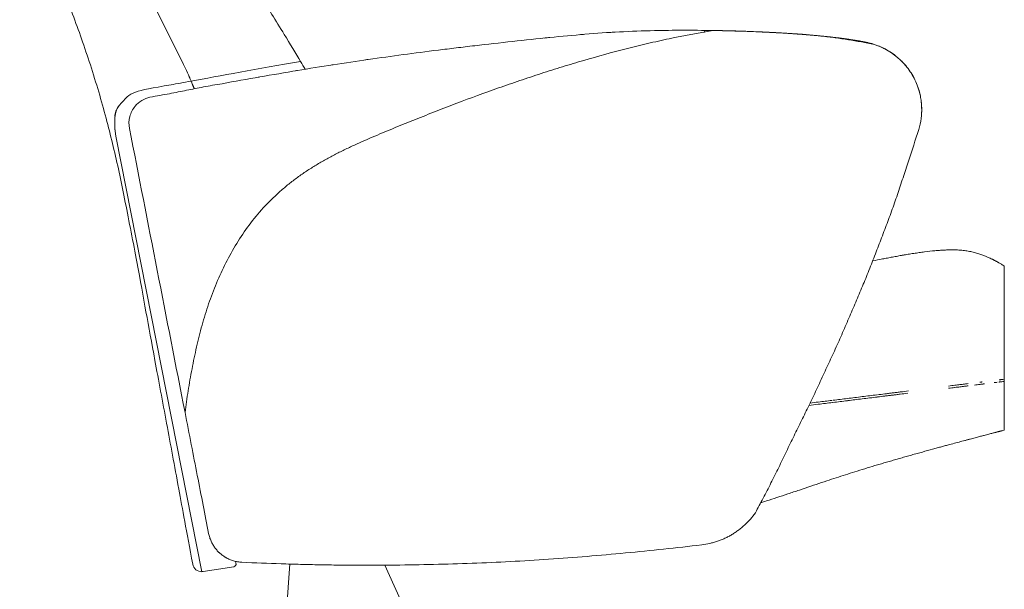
# Model space of a CAD drawing. Header units: metres. Extents: x 4.1 to 64.5, y -1.6 to 14.4.
# Tile 14 of 84: x 16.379 to 17.136, y 0.401 to 0.839. Entities that reach past the tile are written whole.
import ezdxf

# ---------------------------------------------------------------- set-up
doc = ezdxf.new("R2010")
doc.units = ezdxf.units.M
doc.layers.add('I-FURN', color=7, linetype='Continuous', lineweight=18)

# ---------------------------------------------------------------- blocks, each defined once
blk = doc.blocks.new('Furniture_Figueras-Seating_Smartseat_13011 - 13011-V4-Corte 4')
at = {"layer": 'I-FURN'}
for p, q in [((16.50514, 0.80436), (16.45757, 0.90024)), ((16.45757, 0.90024), (16.5052, 0.80439)), ((16.90577, 0.8305), (16.90559, 0.82884)), ((16.51932, 0.41458), (16.45307, 0.74912)), ((17.13635, 0.56079), (17.13635, 0.64934)), ((17.13509, 0.56233), (17.13635, 0.56248)), ((17.13635, 0.56079), (17.13509, 0.56064)), ((17.13635, 0.52342), (17.13635, 0.56248)), ((16.5438, 0.41841), (16.52023, 0.41466)), ((16.54514, 0.42265), (16.54555, 0.42108)), ((16.58695, 0.42062), (16.58332, 0.36874)), ((16.67551, 0.385), (16.66006, 0.41969))]:
    blk.add_line(p, q, dxfattribs=at)
for centre, radius, start, end in [((16.29462, 0.69992), 0.235, 22.9405, 26.38774), ((16.29466, 0.69992), 0.23504, 22.93779, 26.38859), ((16.29462, 0.69992), 0.235, 21.49403, 22.9405), ((16.29466, 0.69992), 0.23504, 21.49285, 22.93779), ((16.51913, 0.42157), 0.007, 190.45974, 271.561), ((16.54346, 0.42054), 0.00216, 279.04755, 14.55881), ((16.54346, 0.42054), 0.00216, 292.69202, 0.91435), ((16.54346, 0.42054), 0.00216, 292.69202, 0.91435), ((16.54346, 0.42054), 0.00216, 292.69202, 0.91435), ((16.54346, 0.42054), 0.00216, 292.69202, 0.91435), ((16.54346, 0.42054), 0.00216, 292.69202, 0.91435), ((16.54346, 0.42054), 0.00216, 292.69202, 0.91435), ((16.54346, 0.42054), 0.00216, 292.69202, 0.91435), ((16.54346, 0.42054), 0.00216, 292.69202, 0.91435), ((16.54346, 0.42054), 0.00216, 292.69202, 0.91435), ((16.54346, 0.42054), 0.00216, 292.69202, 0.91435), ((16.54346, 0.42054), 0.00216, 292.69202, 0.91435), ((16.54346, 0.42054), 0.00216, 292.69202, 0.91435), ((16.51913, 0.42157), 0.007, 231.01037, 271.561), ((16.51913, 0.42157), 0.007, 231.01037, 271.561), ((16.51913, 0.42157), 0.007, 231.01037, 271.561), ((16.51913, 0.42157), 0.007, 231.01037, 271.561), ((16.51913, 0.42157), 0.007, 231.01037, 271.561), ((16.51913, 0.42157), 0.007, 231.01037, 271.561), ((16.51913, 0.42157), 0.007, 231.01037, 271.561), ((16.51913, 0.42157), 0.007, 231.01037, 271.561), ((16.51913, 0.42157), 0.007, 231.01037, 271.561), ((16.51913, 0.42157), 0.007, 231.01037, 271.561), ((16.51913, 0.42157), 0.007, 231.01037, 271.561), ((16.51913, 0.42157), 0.007, 231.01037, 271.561), ((16.51913, 0.42157), 0.007, 271.561, 279.04755)]:
    blk.add_arc(centre, radius, start, end, dxfattribs=at)
for points, knots in [([(16.37923, 0.96214), (16.38034, 0.95704), (16.38325, 0.94497), (16.38988, 0.92183), (16.40087, 0.89042), (16.41492, 0.85643), (16.42908, 0.81855), (16.44162, 0.77897), (16.45267, 0.73634), (16.45977, 0.70212), (16.46994, 0.64982), (16.47626, 0.61428), (16.48295, 0.57836), (16.49241, 0.52739), (16.50046, 0.48391), (16.50746, 0.44616), (16.51225, 0.4203)], [-1.738865, -1.738865, -1.738865, -1.738865, -1.67878, -1.589824, -1.484371, -1.363654, -1.233937, -1.096291, -0.964637, -0.820125, -0.684293, -0.54673, -0.410742, -0.265875, -0.118985, 0, 0, 0, 0]), ([(16.59524, 0.80657), (16.59146, 0.81291), (16.58019, 0.83163), (16.56347, 0.85805), (16.55244, 0.87563), (16.53115, 0.91252), (16.51876, 0.94351), (16.51107, 0.96043), (16.51028, 0.96214)], [-1.526254, -1.526254, -1.526254, -1.526254, -1.4571405, -1.35095, -1.2439944, -1.1232675, -0.9791095, -0.9627442, -0.9627442, -0.9627442, -0.9627442]), ([(16.50634, 0.53694), (16.50704, 0.5424), (16.50864, 0.55346), (16.51115, 0.56759), (16.5134, 0.57888), (16.5152, 0.58726), (16.51719, 0.59558), (16.51942, 0.60393), (16.52186, 0.61222), (16.52449, 0.62035), (16.52737, 0.62837), (16.5316, 0.63898), (16.53755, 0.652), (16.54585, 0.6669), (16.5555, 0.68112), (16.56634, 0.69432), (16.57651, 0.70433), (16.58521, 0.71176), (16.59194, 0.71701), (16.59893, 0.72191), (16.60621, 0.7265), (16.61367, 0.73081), (16.62119, 0.73491), (16.62882, 0.73878), (16.63664, 0.7424), (16.64451, 0.74588), (16.65234, 0.74928), (16.6601, 0.7526), (16.67044, 0.75685), (16.68342, 0.76205), (16.69938, 0.76841), (16.72079, 0.77667), (16.74177, 0.78438), (16.76371, 0.79195), (16.78024, 0.79743), (16.79665, 0.80259), (16.81856, 0.80915), (16.83999, 0.81502), (16.86202, 0.82044), (16.88419, 0.82543), (16.90097, 0.82857), (16.91223, 0.8304)], [-1, -1, -1, -1, -0.96875, -0.9375, -0.921875, -0.90625, -0.890625, -0.875, -0.859375, -0.84375, -0.828125, -0.8125, -0.78125, -0.75, -0.71875, -0.6875, -0.65625, -0.640625, -0.625, -0.609375, -0.59375, -0.578125, -0.5625, -0.546875, -0.53125, -0.515625, -0.5, -0.484375, -0.46875, -0.4375, -0.40625, -0.375, -0.3125, -0.28125, -0.25, -0.21875, -0.1875, -0.125, -0.09375, -0.0625, 0, 0, 0, 0]), ([(16.83368, 0.82897), (16.83436, 0.82902), (16.83546, 0.82908), (16.83657, 0.82914), (16.83698, 0.82917)], [0.46083379, 0.46083379, 0.46083379, 0.46083379, 0.5, 0.52373916, 0.52373916, 0.52373916, 0.52373916]), ([(16.83698, 0.82917), (16.83657, 0.82914), (16.83546, 0.82908), (16.83436, 0.82902), (16.83368, 0.82897)], [0.47626084, 0.47626084, 0.47626084, 0.47626084, 0.5, 0.53916621, 0.53916621, 0.53916621, 0.53916621]), ([(16.91223, 0.8304), (16.91887, 0.83034), (16.92895, 0.83013), (16.94265, 0.82964), (16.95302, 0.82915), (16.96365, 0.8286), (16.97451, 0.82799), (16.98536, 0.82722), (16.99595, 0.82618), (17.00626, 0.82487), (17.01984, 0.82287), (17.02979, 0.82105), (17.03632, 0.81972)], [-1, -1, -1, -1, -0.833333, -0.75, -0.666667, -0.583333, -0.5, -0.416667, -0.333333, -0.25, -0.166667, 0, 0, 0, 0]), ([(17.03632, 0.81972), (17.03572, 0.81992), (17.03443, 0.82032), (17.03207, 0.82093), (17.02927, 0.82154), (17.02602, 0.82216), (17.02253, 0.82276), (17.01899, 0.82333), (17.01595, 0.82378), (17.01342, 0.82413), (17.01078, 0.82448), (17.00744, 0.8249), (17.00355, 0.82534), (16.99967, 0.82576), (16.99562, 0.82617), (16.9914, 0.82657), (16.98722, 0.82693), (16.98304, 0.82727), (16.97884, 0.8276), (16.97477, 0.8279), (16.97088, 0.82816), (16.96701, 0.82839), (16.96299, 0.82863), (16.95879, 0.82886), (16.95315, 0.82914), (16.94881, 0.82933), (16.9459, 0.82945)], [0, 0, 0, 0, 0.041667, 0.083333, 0.125, 0.166667, 0.208333, 0.25, 0.291667, 0.3125, 0.333333, 0.375, 0.416667, 0.458333, 0.5, 0.541667, 0.583333, 0.625, 0.666667, 0.708333, 0.75, 0.791667, 0.833333, 0.875, 0.916667, 1, 1, 1, 1]), ([(17.02569, 0.82221), (17.02462, 0.82241), (17.0224, 0.8228), (17.01885, 0.82336), (17.01575, 0.82381), (17.01321, 0.82416), (17.01128, 0.82441), (17.00934, 0.82466), (17.00673, 0.82497), (17.00343, 0.82535), (16.99942, 0.82578), (16.99534, 0.82619), (16.9912, 0.82658), (16.98565, 0.82707), (16.98011, 0.82751), (16.97472, 0.82789), (16.96943, 0.82825), (16.96275, 0.82865), (16.95437, 0.82909), (16.94873, 0.82934), (16.9459, 0.82945)], [0.1666667, 0.1666667, 0.1666667, 0.1666667, 0.2083333, 0.25, 0.2916667, 0.3125, 0.3333333, 0.3541667, 0.375, 0.4166667, 0.4583333, 0.5, 0.5416667, 0.5833333, 0.6666667, 0.7083333, 0.75, 0.8333333, 0.9166667, 1, 1, 1, 1]), ([(16.94612, 0.82944), (16.94636, 0.82943), (16.94757, 0.82938), (16.94974, 0.82929), (16.95183, 0.8292)], [0.5555556, 0.5555556, 0.5555556, 0.5555556, 0.5833333, 0.6666667, 0.6666667, 0.6666667, 0.6666667]), ([(16.99336, 0.82638), (17.00067, 0.82568), (17.01341, 0.82428), (17.02817, 0.82188), (17.03419, 0.82043), (17.03632, 0.81972)], [0, 0, 0, 0, 0.4, 0.7, 1, 1, 1, 1]), ([(17.03632, 0.81972), (17.0349, 0.82019), (17.03128, 0.82114), (17.02129, 0.82311), (17.00796, 0.82492), (16.99702, 0.82603), (16.99336, 0.82638)], [0, 0, 0, 0, 0.2, 0.4, 0.8, 1, 1, 1, 1]), ([(16.75808, 0.82201), (16.74857, 0.82093), (16.73384, 0.81929), (16.7147, 0.81705), (16.70563, 0.81592), (16.7012, 0.81535)], [0, 0, 0, 0, 0.5, 0.75, 1, 1, 1, 1]), ([(17.03632, 0.81972), (17.04386, 0.81731), (17.05431, 0.81108), (17.06444, 0.79897), (17.06935, 0.78941), (17.07163, 0.78151), (17.07253, 0.7758), (17.07318, 0.76717), (17.07223, 0.75991), (17.07053, 0.75437)], [0, 0, 0, 0, 0.285714, 0.428571, 0.571429, 0.678571, 0.732143, 0.785714, 1, 1, 1, 1]), ([(16.45307, 0.74912), (16.45091, 0.7667), (16.46507, 0.78445), (16.46622, 0.7833), (16.50529, 0.79045), (16.51104, 0.79151)], [-0.5097264, -0.5097264, -0.5097264, -0.5097264, -0.4637727, -0.2653678, -0.2351209, -0.2351209, -0.2351209, -0.2351209]), ([(16.45454, 0.77108), (16.45494, 0.7717), (16.45548, 0.77236), (16.456, 0.77299), (16.45611, 0.77312)], [-0.47226424, -0.47226424, -0.47226424, -0.47226424, -0.46377266, -0.46139296, -0.46139296, -0.46139296, -0.46139296]), ([(16.47942, 0.77918), (16.4772, 0.7787), (16.47293, 0.77699), (16.46711, 0.77198), (16.46323, 0.76438), (16.46306, 0.75818), (16.46364, 0.7552)], [-1, -1, -1, -1, -0.785714, -0.571429, -0.285714, 0, 0, 0, 0]), ([(17.07053, 0.75437), (17.06801, 0.74646), (17.06406, 0.7344), (17.05849, 0.71737), (17.05416, 0.70431), (17.04967, 0.69145), (17.04502, 0.67896), (17.04104, 0.66863), (17.03781, 0.66031), (17.03536, 0.65397), (17.03289, 0.64766), (17.02956, 0.63943), (17.02534, 0.62932), (17.02101, 0.61919), (17.01747, 0.61093), (17.01479, 0.6046), (17.01205, 0.59823), (17.00832, 0.58984), (17.00356, 0.57944), (16.99873, 0.56909), (16.99487, 0.56083), (16.99199, 0.55459), (16.98911, 0.54844), (16.98527, 0.54048), (16.98046, 0.53074), (16.97465, 0.51904), (16.96879, 0.50696), (16.96288, 0.49468), (16.95693, 0.48269), (16.95095, 0.47102), (16.94693, 0.46353), (16.94492, 0.45987)], [-1, -1, -1, -1, -0.916667, -0.875, -0.833333, -0.791667, -0.75, -0.708333, -0.6875, -0.666667, -0.645833, -0.625, -0.583333, -0.541667, -0.520833, -0.5, -0.479167, -0.458333, -0.416667, -0.375, -0.354167, -0.333333, -0.3125, -0.291667, -0.25, -0.208333, -0.166667, -0.125, -0.083333, -0.041667, 0, 0, 0, 0]), ([(17.03517, 0.65336), (17.03767, 0.65387), (17.04144, 0.65462), (17.0465, 0.65561), (17.05041, 0.65635), (17.05369, 0.65695), (17.05601, 0.65737), (17.05735, 0.6576), (17.05835, 0.65778), (17.05936, 0.65795), (17.06073, 0.65818), (17.06315, 0.65858), (17.06668, 0.65914), (17.07093, 0.65977), (17.07651, 0.66052), (17.08179, 0.6611), (17.08653, 0.66149), (17.08921, 0.66166), (17.09119, 0.66175), (17.09311, 0.66182), (17.09629, 0.66188), (17.10036, 0.66181), (17.10397, 0.66153), (17.10667, 0.6612), (17.10862, 0.6609), (17.11051, 0.66054), (17.11298, 0.65999), (17.11592, 0.65918), (17.11914, 0.65809), (17.12193, 0.657), (17.12405, 0.65609), (17.12563, 0.65537), (17.12668, 0.65487), (17.12744, 0.65449), (17.12803, 0.6542), (17.12859, 0.65392), (17.12921, 0.65359), (17.12984, 0.65326), (17.13045, 0.65293), (17.13107, 0.65259), (17.13169, 0.65224), (17.13239, 0.65184), (17.13353, 0.65116), (17.1345, 0.65056), (17.13509, 0.65018)], [0.4047545, 0.4047545, 0.4047545, 0.4047545, 0.4230769, 0.4326923, 0.4423077, 0.4519231, 0.4567308, 0.4591346, 0.4615385, 0.4639423, 0.4663462, 0.4711538, 0.4807692, 0.4903846, 0.5, 0.5192308, 0.5288462, 0.5384615, 0.5432692, 0.5480769, 0.5576923, 0.5769231, 0.5961538, 0.6057692, 0.6153846, 0.625, 0.6346154, 0.6538462, 0.6730769, 0.6923077, 0.7115385, 0.7307692, 0.75, 0.7596154, 0.7692308, 0.7788462, 0.7884615, 0.8076923, 0.8269231, 0.8461538, 0.8653846, 0.8846154, 0.9230769, 1, 1, 1, 1]), ([(17.11749, 0.56017), (17.11777, 0.5602), (17.11821, 0.56025), (17.1188, 0.56033), (17.11912, 0.56036), (17.11927, 0.56038)], [0.6535576, 0.6535576, 0.6535576, 0.6535576, 0.65972222, 0.66319444, 0.66666667, 0.66666667, 0.66666667, 0.66666667]), ([(17.13509, 0.56064), (17.13468, 0.56059), (17.13403, 0.56051), (17.13306, 0.56039), (17.13247, 0.56032), (17.13217, 0.56028), (17.13212, 0.56027)], [0, 0, 0, 0, 0.0555556, 0.0833333, 0.1111111, 0.116598, 0.116598, 0.116598, 0.116598]), ([(17.13227, 0.56198), (17.13252, 0.56201), (17.13306, 0.56208), (17.13403, 0.5622), (17.13468, 0.56228), (17.13509, 0.56233)], [0.8888889, 0.8888889, 0.8888889, 0.8888889, 0.9166667, 0.9444444, 1, 1, 1, 1]), ([(17.1086, 0.55738), (17.10769, 0.55727), (17.10573, 0.55703), (17.10231, 0.55661), (17.09967, 0.55629), (17.09822, 0.55611)], [0.40280912, 0.40280912, 0.40280912, 0.40280912, 0.41666667, 0.43055556, 0.44444444, 0.44444444, 0.44444444, 0.44444444]), ([(17.11927, 0.5587), (17.11912, 0.55868), (17.1188, 0.55864), (17.11817, 0.55856), (17.11707, 0.55843), (17.11548, 0.55823), (17.11413, 0.55806), (17.11342, 0.55798)], [0.33333333, 0.33333333, 0.33333333, 0.33333333, 0.33680556, 0.34027778, 0.34722222, 0.36111111, 0.375, 0.375, 0.375, 0.375]), ([(17.12104, 0.55891), (17.12077, 0.55888), (17.12034, 0.55883), (17.11974, 0.55875), (17.11943, 0.55871), (17.11927, 0.5587)], [0.31944444, 0.31944444, 0.31944444, 0.31944444, 0.32638889, 0.32986111, 0.33333333, 0.33333333, 0.33333333, 0.33333333]), ([(17.13088, 0.56012), (17.13087, 0.56012), (17.13061, 0.56009), (17.13017, 0.56003), (17.12939, 0.55994), (17.12889, 0.55988), (17.12863, 0.55984)], [0.16581976, 0.16581976, 0.16581976, 0.16581976, 0.16666667, 0.19444444, 0.20833333, 0.22222222, 0.22222222, 0.22222222, 0.22222222]), ([(16.98696, 0.54414), (16.98908, 0.5444), (16.99467, 0.54508), (17.00035, 0.54578), (17.0039, 0.54622)], [0.28936476, 0.28936476, 0.28936476, 0.28936476, 0.30555556, 0.33199847, 0.33199847, 0.33199847, 0.33199847]), ([(17.00478, 0.54633), (17.00841, 0.54677), (17.01584, 0.54768), (17.02517, 0.54883), (17.03272, 0.54976), (17.03647, 0.55022), (17.03832, 0.55044)], [0.33418792, 0.33418792, 0.33418792, 0.33418792, 0.36111111, 0.38888889, 0.40277778, 0.41609165, 0.41609165, 0.41609165, 0.41609165]), ([(17.0328, 0.54808), (17.03089, 0.54784), (17.02526, 0.54715), (17.01968, 0.54647), (17.016, 0.54602)], [0.59722222, 0.59722222, 0.59722222, 0.59722222, 0.61111111, 0.63821502, 0.63821502, 0.63821502, 0.63821502]), ([(17.03883, 0.55051), (17.04066, 0.55073), (17.04347, 0.55108), (17.04678, 0.55148), (17.04872, 0.55172), (17.0497, 0.55184), (17.05019, 0.5519)], [0.41731214, 0.41731214, 0.41731214, 0.41731214, 0.43055556, 0.4375, 0.44097222, 0.44444444, 0.44444444, 0.44444444, 0.44444444]), ([(17.05019, 0.55021), (17.0497, 0.55015), (17.04872, 0.55003), (17.04678, 0.54979), (17.04351, 0.54939), (17.04075, 0.54905), (17.03896, 0.54883)], [0.55555556, 0.55555556, 0.55555556, 0.55555556, 0.55902778, 0.5625, 0.56944444, 0.58237093, 0.58237093, 0.58237093, 0.58237093]), ([(17.05019, 0.5519), (17.05068, 0.55196), (17.05166, 0.55208), (17.05368, 0.55233), (17.05522, 0.55252), (17.05627, 0.55265)], [0.44444444, 0.44444444, 0.44444444, 0.44444444, 0.44791667, 0.45138889, 0.45833333, 0.45833333, 0.45833333, 0.45833333]), ([(17.06216, 0.55168), (17.06017, 0.55144), (17.05712, 0.55106), (17.05368, 0.55064), (17.05174, 0.5504), (17.05082, 0.55029), (17.0504, 0.55024)], [0.52886095, 0.52886095, 0.52886095, 0.52886095, 0.54166667, 0.54861111, 0.55208333, 0.55504374, 0.55504374, 0.55504374, 0.55504374]), ([(17.0042, 0.54457), (17.00055, 0.54412), (16.99448, 0.54337), (16.9885, 0.54264), (16.9861, 0.54234)], [0.6672514, 0.6672514, 0.6672514, 0.6672514, 0.69444444, 0.71282525, 0.71282525, 0.71282525, 0.71282525]), ([(17.13509, 0.52307), (17.13475, 0.52298), (17.13424, 0.52284), (17.13358, 0.52266), (17.13307, 0.52252), (17.1326, 0.5224), (17.13215, 0.52228), (17.13169, 0.52216), (17.13111, 0.522), (17.13047, 0.52184), (17.1298, 0.52166), (17.12901, 0.52145), (17.12798, 0.52118), (17.12676, 0.52086), (17.12539, 0.5205), (17.12371, 0.52006), (17.12162, 0.51951), (17.11894, 0.51881), (17.11573, 0.51796), (17.11268, 0.51716), (17.11039, 0.51655), (17.10904, 0.51619), (17.10801, 0.51592), (17.10697, 0.51565), (17.10557, 0.51527), (17.10306, 0.5146), (17.09926, 0.51359), (17.09501, 0.51245), (17.09123, 0.51143), (17.08817, 0.5106), (17.08483, 0.50969), (17.08, 0.50837), (17.07473, 0.50692), (17.06924, 0.50539), (17.06507, 0.50423), (17.06161, 0.50325), (17.05887, 0.50247), (17.05685, 0.50189), (17.05484, 0.50132), (17.05216, 0.50055), (17.0488, 0.49958), (17.04479, 0.49841), (17.03946, 0.49684), (17.03288, 0.49487), (17.02506, 0.49247), (17.0177, 0.49016), (17.01071, 0.48792), (17.00359, 0.4856), (16.99343, 0.48224), (16.98171, 0.4783), (16.96996, 0.47435), (16.96149, 0.47152), (16.95452, 0.46925), (16.95028, 0.46789), (16.94872, 0.4674)], [0, 0, 0, 0, 0.0384615, 0.0576923, 0.0769231, 0.0961538, 0.1153846, 0.1346154, 0.1538462, 0.1730769, 0.1923077, 0.2115385, 0.2307692, 0.25, 0.2692308, 0.2884615, 0.3076923, 0.3269231, 0.3461538, 0.3653846, 0.375, 0.3798077, 0.3846154, 0.3894231, 0.3942308, 0.4038462, 0.4230769, 0.4423077, 0.4519231, 0.4615385, 0.4711538, 0.4807692, 0.5, 0.5096154, 0.5192308, 0.5288462, 0.5336538, 0.5384615, 0.5432692, 0.5480769, 0.5576923, 0.5673077, 0.5769231, 0.5961538, 0.6153846, 0.6346154, 0.6538462, 0.6730769, 0.6923077, 0.7307692, 0.75, 0.7692308, 0.7884615, 0.799811, 0.799811, 0.799811, 0.799811]), ([(16.94492, 0.45987), (16.94253, 0.45646), (16.93841, 0.45175), (16.93288, 0.44714), (16.92953, 0.44476), (16.92693, 0.44312), (16.92425, 0.44161), (16.9215, 0.44024), (16.91868, 0.43902), (16.91578, 0.43794), (16.91283, 0.43701), (16.90881, 0.43598), (16.90574, 0.43545), (16.90367, 0.4352)], [0, 0, 0, 0, 0.25, 0.375, 0.4375, 0.5, 0.5625, 0.625, 0.6875, 0.75, 0.8125, 0.875, 1, 1, 1, 1]), ([(16.55012, 0.42179), (16.54899, 0.42185), (16.54732, 0.42204), (16.54518, 0.42248), (16.54363, 0.4229), (16.54212, 0.42339), (16.54068, 0.42396), (16.53953, 0.4245), (16.53863, 0.42496), (16.53797, 0.42532), (16.53733, 0.4257), (16.53649, 0.42622), (16.53548, 0.4269), (16.53452, 0.42762), (16.53378, 0.42824), (16.53323, 0.42871), (16.5327, 0.4292), (16.53201, 0.42986), (16.53119, 0.43071), (16.53026, 0.43179), (16.52937, 0.43293), (16.52853, 0.43413), (16.52776, 0.43537), (16.52705, 0.43667), (16.52618, 0.43848), (16.52526, 0.44088), (16.52473, 0.44293), (16.52453, 0.44398)], [0, 0, 0, 0, 0.083333, 0.125, 0.166667, 0.208333, 0.25, 0.291667, 0.3125, 0.333333, 0.354167, 0.375, 0.416667, 0.458333, 0.479167, 0.5, 0.520833, 0.541667, 0.583333, 0.625, 0.666667, 0.708333, 0.75, 0.791667, 0.833333, 0.916667, 1, 1, 1, 1]), ([(16.90367, 0.4352), (16.88419, 0.43288), (16.8549, 0.42984), (16.81552, 0.42632), (16.78593, 0.42403), (16.75653, 0.42229), (16.72714, 0.42098), (16.69747, 0.42007), (16.67277, 0.41968), (16.65339, 0.41955), (16.63898, 0.41955), (16.62455, 0.41966), (16.60994, 0.41987), (16.59514, 0.4202), (16.57528, 0.42076), (16.56023, 0.42134), (16.55012, 0.42179)], [-1, -1, -1, -1, -0.833333, -0.75, -0.666667, -0.583333, -0.5, -0.416667, -0.333333, -0.291667, -0.25, -0.208333, -0.166667, -0.125, -0.083333, 0, 0, 0, 0])]:
    blk.add_open_spline(points, degree=3, knots=knots, dxfattribs=at)
for points in [[(16.81376, 0.82753), (16.80501, 0.82678), (16.78706, 0.82512), (16.76766, 0.8231), (16.75808, 0.82201)], [(16.80957, 0.82718), (16.81097, 0.8273), (16.81236, 0.82742), (16.81376, 0.82754)], [(16.81376, 0.82754), (16.81236, 0.82742), (16.81097, 0.8273), (16.80957, 0.82718)], [(16.86736, 0.83035), (16.85813, 0.83016), (16.84025, 0.82949), (16.82267, 0.82827), (16.81376, 0.82753)], [(16.86056, 0.83018), (16.86121, 0.8302), (16.86186, 0.83022), (16.86252, 0.83024)], [(16.86252, 0.83024), (16.86186, 0.83022), (16.86121, 0.8302), (16.86056, 0.83018)], [(16.86252, 0.83024), (16.863, 0.83025), (16.86347, 0.83026), (16.86395, 0.83027)], [(16.86395, 0.83027), (16.86347, 0.83026), (16.863, 0.83025), (16.86252, 0.83024)], [(16.91223, 0.8304), (16.90428, 0.83054), (16.88909, 0.83067), (16.87456, 0.83051), (16.86736, 0.83035)], [(16.89394, 0.83059), (16.89426, 0.83059), (16.89457, 0.83059), (16.89489, 0.83059)], [(16.89489, 0.83059), (16.89457, 0.83059), (16.89426, 0.83059), (16.89394, 0.83059)], [(16.89584, 0.83058), (16.89616, 0.83058), (16.89648, 0.83058), (16.8968, 0.83058)], [(16.8968, 0.83058), (16.89648, 0.83058), (16.89616, 0.83058), (16.89584, 0.83058)], [(16.9459, 0.82945), (16.93942, 0.82971), (16.92656, 0.83014), (16.91401, 0.83039), (16.90785, 0.83047)], [(16.9459, 0.82945), (16.93942, 0.82971), (16.92656, 0.83014), (16.91401, 0.83039), (16.90785, 0.83047)], [(16.91716, 0.83031), (16.91615, 0.83033), (16.91515, 0.83035), (16.91415, 0.83037)], [(16.91716, 0.83031), (16.91615, 0.83033), (16.91515, 0.83035), (16.91415, 0.83037)], [(16.91716, 0.83031), (16.91615, 0.83033), (16.91515, 0.83035), (16.91415, 0.83037)], [(16.91716, 0.83031), (16.91615, 0.83033), (16.91515, 0.83035), (16.91415, 0.83037)], [(16.91716, 0.83031), (16.91615, 0.83033), (16.91515, 0.83035), (16.91415, 0.83037)], [(16.91415, 0.83037), (16.91515, 0.83035), (16.91615, 0.83033), (16.91716, 0.83031)], [(16.91716, 0.83031), (16.91615, 0.83033), (16.91515, 0.83035), (16.91415, 0.83037)], [(16.91813, 0.83031), (16.91781, 0.83031), (16.91749, 0.83031), (16.91716, 0.83031)], [(16.91716, 0.83031), (16.91749, 0.83031), (16.91781, 0.83031), (16.91813, 0.83031)], [(16.95184, 0.82919), (16.94904, 0.82932), (16.94709, 0.8294), (16.94612, 0.82944)], [(16.977, 0.82773), (16.9776, 0.82768), (16.9782, 0.82764), (16.9788, 0.8276)], [(16.9788, 0.8276), (16.9782, 0.82764), (16.9776, 0.82769), (16.97701, 0.82773)], [(16.78274, 0.82463), (16.78411, 0.82477), (16.78547, 0.8249), (16.78682, 0.82504)], [(16.78682, 0.82504), (16.78547, 0.8249), (16.78411, 0.82477), (16.78274, 0.82463)], [(17.03632, 0.81972), (17.03573, 0.81991), (17.0351, 0.8201), (17.03442, 0.82028)], [(17.04469, 0.81622), (17.04396, 0.8166), (17.04187, 0.81766), (17.03842, 0.81905), (17.03632, 0.81972)], [(17.04025, 0.81829), (17.04024, 0.81829), (17.03991, 0.81844), (17.03925, 0.81868)], [(17.03926, 0.81868), (17.03991, 0.81844), (17.04025, 0.81829), (17.04025, 0.81829)], [(16.7012, 0.81535), (16.69173, 0.81423), (16.6741, 0.81191), (16.65656, 0.80944), (16.64718, 0.80817)], [(17.04469, 0.81622), (17.04408, 0.81654), (17.04311, 0.81704), (17.04172, 0.81766)], [(17.04626, 0.81536), (17.04518, 0.81598), (17.04407, 0.81655), (17.04295, 0.81709)], [(17.04295, 0.81709), (17.04407, 0.81655), (17.04518, 0.81598), (17.04626, 0.81536)], [(17.04336, 0.81689), (17.04388, 0.81664), (17.04433, 0.81641), (17.04469, 0.81622)], [(17.0434, 0.81687), (17.04394, 0.81661), (17.04437, 0.81639), (17.04469, 0.81622)], [(17.04345, 0.81685), (17.04394, 0.81661), (17.04435, 0.8164), (17.04469, 0.81622)], [(17.04469, 0.81622), (17.04435, 0.8164), (17.04394, 0.81661), (17.04345, 0.81685)], [(17.04345, 0.81685), (17.04394, 0.81661), (17.04435, 0.8164), (17.04469, 0.81622)], [(17.04469, 0.81622), (17.04435, 0.8164), (17.04394, 0.81661), (17.04345, 0.81685)], [(17.04345, 0.81685), (17.04394, 0.81661), (17.04435, 0.8164), (17.04469, 0.81622)], [(17.04469, 0.81622), (17.04435, 0.8164), (17.04394, 0.81661), (17.04345, 0.81685)], [(17.04345, 0.81685), (17.04394, 0.81661), (17.04435, 0.8164), (17.04469, 0.81622)], [(17.04469, 0.81622), (17.04435, 0.8164), (17.04394, 0.81661), (17.04345, 0.81685)], [(17.04345, 0.81685), (17.04394, 0.81661), (17.04435, 0.8164), (17.04469, 0.81622)], [(17.04469, 0.81622), (17.04435, 0.8164), (17.04394, 0.81661), (17.04345, 0.81685)], [(17.04345, 0.81685), (17.04394, 0.81661), (17.04435, 0.8164), (17.04469, 0.81622)], [(17.04469, 0.81622), (17.04435, 0.8164), (17.04394, 0.81661), (17.04345, 0.81685)], [(17.04469, 0.81622), (17.04439, 0.81638), (17.04399, 0.81658), (17.0435, 0.81683)], [(17.0435, 0.81683), (17.04399, 0.81658), (17.04439, 0.81638), (17.04469, 0.81622)], [(17.04469, 0.81622), (17.04439, 0.81638), (17.04399, 0.81658), (17.0435, 0.81683)], [(17.0435, 0.81683), (17.04399, 0.81658), (17.04439, 0.81638), (17.04469, 0.81622)], [(17.04469, 0.81622), (17.04439, 0.81638), (17.04399, 0.81658), (17.0435, 0.81683)], [(17.0435, 0.81683), (17.04399, 0.81658), (17.04439, 0.81638), (17.04469, 0.81622)], [(17.04469, 0.81622), (17.04439, 0.81638), (17.04399, 0.81658), (17.0435, 0.81683)], [(17.0435, 0.81683), (17.04399, 0.81658), (17.04439, 0.81638), (17.04469, 0.81622)], [(17.04469, 0.81622), (17.04439, 0.81638), (17.04399, 0.81658), (17.0435, 0.81683)], [(17.0435, 0.81683), (17.04399, 0.81658), (17.04439, 0.81638), (17.04469, 0.81622)], [(17.04469, 0.81622), (17.04439, 0.81638), (17.04399, 0.81658), (17.0435, 0.81683)], [(17.0435, 0.81683), (17.04399, 0.81658), (17.04439, 0.81638), (17.04469, 0.81622)], [(17.04469, 0.81622), (17.04507, 0.81602), (17.04526, 0.81591), (17.04527, 0.81591)], [(17.04527, 0.81591), (17.04527, 0.81591), (17.04507, 0.81602), (17.04469, 0.81622)], [(17.04469, 0.81622), (17.04508, 0.81602), (17.04527, 0.81591), (17.04527, 0.81591)], [(17.04527, 0.81591), (17.04527, 0.81591), (17.04508, 0.81602), (17.04469, 0.81622)], [(17.04853, 0.814), (17.04822, 0.81419), (17.04791, 0.81439), (17.04759, 0.81458)], [(17.04759, 0.81458), (17.04791, 0.81439), (17.04822, 0.81419), (17.04853, 0.814)], [(17.05306, 0.81076), (17.05161, 0.81191), (17.0501, 0.813), (17.04853, 0.814)], [(17.04853, 0.814), (17.0501, 0.813), (17.05161, 0.81191), (17.05306, 0.81076)], [(16.51111, 0.79153), (16.53253, 0.79547), (16.56201, 0.80098), (16.59524, 0.80657)], [(16.64718, 0.80817), (16.63843, 0.80688), (16.62024, 0.80419), (16.60183, 0.80123), (16.5928, 0.79969)], [(16.59524, 0.80657), (16.5965, 0.80445), (16.59769, 0.80245), (16.59878, 0.80061)], [(16.61846, 0.80385), (16.61904, 0.80394), (16.61963, 0.80403), (16.62021, 0.80412)], [(16.62021, 0.80412), (16.61963, 0.80403), (16.61904, 0.80394), (16.61846, 0.80385)], [(16.64506, 0.80786), (16.64579, 0.80796), (16.64652, 0.80806), (16.64725, 0.80817)], [(16.64725, 0.80817), (16.64652, 0.80806), (16.64579, 0.80796), (16.64506, 0.80786)], [(17.06101, 0.80289), (17.05991, 0.80424), (17.05874, 0.80553), (17.05751, 0.80677)], [(17.05751, 0.80677), (17.05874, 0.80553), (17.05991, 0.80424), (17.06101, 0.80289)], [(16.5928, 0.79969), (16.58329, 0.79808), (16.56394, 0.79477), (16.54453, 0.79131), (16.53491, 0.78953)], [(16.59133, 0.79944), (16.59182, 0.79953), (16.5923, 0.79961), (16.59279, 0.79969)], [(17.06762, 0.79253), (17.06674, 0.79435), (17.06575, 0.79612), (17.06467, 0.79783)], [(17.06467, 0.79783), (17.06575, 0.79612), (17.06674, 0.79435), (17.06762, 0.79253)], [(16.53491, 0.78953), (16.52991, 0.78872), (16.52037, 0.78706), (16.50767, 0.78451), (16.49462, 0.78188), (16.48472, 0.78009), (16.47942, 0.77918)], [(16.5628, 0.79453), (16.56317, 0.7946), (16.56355, 0.79466), (16.56393, 0.79473)], [(17.0715, 0.78143), (17.07102, 0.78354), (17.07041, 0.78561), (17.06967, 0.78764)], [(17.06967, 0.78764), (17.07041, 0.78561), (17.07102, 0.78354), (17.0715, 0.78143)], [(17.07265, 0.76545), (17.07296, 0.7692), (17.07286, 0.77297), (17.07236, 0.77669)], [(17.07236, 0.77669), (17.07286, 0.77297), (17.07296, 0.7692), (17.07265, 0.76545)], [(16.45249, 0.76453), (16.45272, 0.76661), (16.45312, 0.76813), (16.45361, 0.76931)], [(16.4525, 0.76521), (16.4527, 0.7667), (16.45298, 0.76789), (16.45333, 0.76886)], [(16.4525, 0.76521), (16.4527, 0.7667), (16.45298, 0.76789), (16.45333, 0.76886)], [(16.4525, 0.76521), (16.4527, 0.7667), (16.45298, 0.76789), (16.45333, 0.76886)], [(16.4525, 0.76521), (16.4527, 0.7667), (16.45298, 0.76789), (16.45333, 0.76886)], [(16.4525, 0.76521), (16.4527, 0.7667), (16.45298, 0.76789), (16.45333, 0.76886)], [(16.4525, 0.76521), (16.4527, 0.7667), (16.45298, 0.76789), (16.45333, 0.76886)], [(16.45307, 0.74912), (16.45238, 0.75474), (16.45218, 0.7589), (16.45231, 0.76205)], [(16.46364, 0.7552), (16.47076, 0.71881), (16.48499, 0.64604), (16.49923, 0.5733), (16.50634, 0.53694)], [(17.13509, 0.65018), (17.13593, 0.64962), (17.13635, 0.64934), (17.13635, 0.64934)], [(17.05642, 0.55267), (17.05846, 0.55292), (17.06055, 0.55317), (17.06267, 0.55343)], [(17.09349, 0.55722), (17.09519, 0.55743), (17.09835, 0.55781), (17.10231, 0.5583), (17.10573, 0.55872), (17.10769, 0.55896), (17.10861, 0.55907)], [(17.09808, 0.55609), (17.09667, 0.55592), (17.09514, 0.55573), (17.09349, 0.55553)], [(17.01572, 0.54598), (17.012, 0.54552), (17.00829, 0.54507), (17.00461, 0.54462)], [(17.03856, 0.54878), (17.03672, 0.54856), (17.03488, 0.54833), (17.03305, 0.54811)], [(16.52453, 0.44398), (16.52174, 0.45821), (16.51592, 0.48794), (16.50962, 0.52019), (16.50634, 0.53694)], [(17.13635, 0.52342), (17.13635, 0.52342), (17.13593, 0.52331), (17.13509, 0.52307)]]:
    blk.add_open_spline(points, degree=3, dxfattribs=at)
blk = doc.blocks.new('4 GRE - ESCOLA DE CINEMA E AUDIOVISUAL CINE REX R07_rvt-1-Corte 4')
at = {"layer": 'I-FURN', "lineweight": 18}
blk.add_blockref('Furniture_Figueras-Seating_Smartseat_13011 - 13011-V4-Corte 4', (0, 0), dxfattribs=at)

msp = doc.modelspace()

# ---------------------------------------------------------------- block references
at = {"lineweight": 5}
msp.add_blockref('4 GRE - ESCOLA DE CINEMA E AUDIOVISUAL CINE REX R07_rvt-1-Corte 4', (0, 0), dxfattribs=at)

doc.saveas('drawing.dxf')
